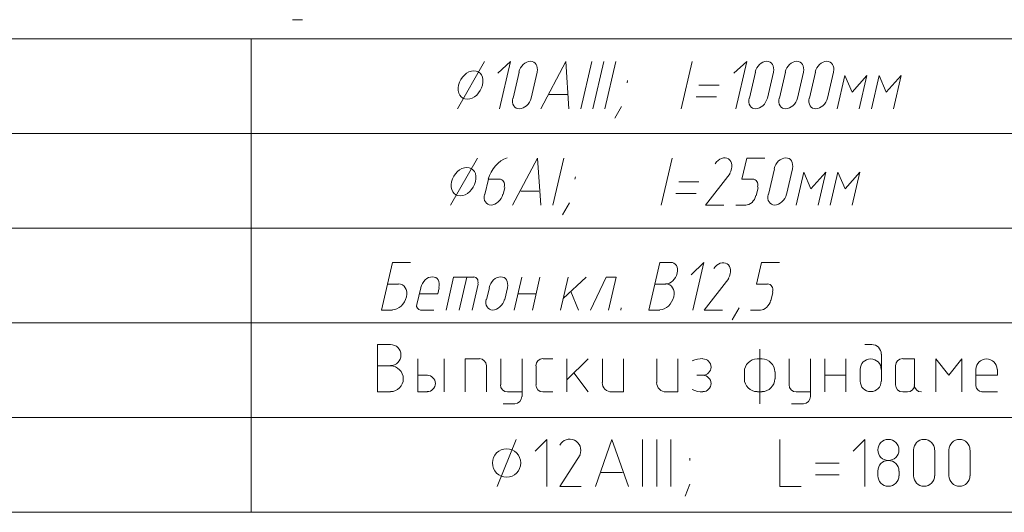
# Model space of a CAD drawing. Header units: millimetres. Extents: x 1527433 to 14789979, y -66543 to 11310.
# Tile 57 of 122: x 1970261 to 1976506, y -59435 to -56315. Entities that reach past the tile are written whole.
import ezdxf

# ---------------------------------------------------------------- set-up
doc = ezdxf.new("R2010")
doc.units = ezdxf.units.MM
doc.styles.add('V@ler@Live', font='isocpeui.ttf')

msp = doc.modelspace()

# ---------------------------------------------------------------- linework, layer by layer
at = {"color": 7, "lineweight": 0}
for points in [[(1971991.7, -56314.795), (1972055.2, -56314.795)], [(1963728.233, -56435.445), (1982107.25, -56435.445)], [(1971729.233, -56435.445), (1971729.233, -59434.762)], [(1973208.783, -56579.379), (1973037.333, -56879.945)], [(1973304.033, -56879.945), (1973373.883, -56579.379), (1973293.45, -56653.462)], [(1973542.831, -56645.93), (1973544.851, -56632.188), (1973544.457, -56619.393), (1973541.818, -56607.82), (1973537.104, -56597.741), (1973530.482, -56589.432), (1973522.121, -56583.165), (1973512.191, -56579.214), (1973500.86, -56577.854), (1973488.885, -56579.264), (1973477.107, -56583.261), (1973465.824, -56589.57), (1973455.33, -56597.916), (1973445.924, -56608.025), (1973437.9, -56619.621), (1973431.555, -56632.43), (1973427.186, -56646.177)], [(1973566.5, -56879.945), (1973725.25, -56579.379), (1973744.3, -56879.945)], [(1973890.35, -56579.379), (1973820.5, -56879.945)], [(1973966.55, -56579.379), (1973896.7, -56879.945)], [(1974042.75, -56579.379), (1973972.9, -56879.945)], [(1974527.467, -56579.379), (1974457.617, -56879.945)], [(1974802.633, -56879.945), (1974872.483, -56579.379), (1974789.933, -56653.462)], [(1975041.431, -56645.93), (1975043.451, -56632.188), (1975043.057, -56619.393), (1975040.418, -56607.82), (1975035.704, -56597.741), (1975029.082, -56589.432), (1975020.721, -56583.165), (1975010.791, -56579.214), (1974999.46, -56577.854), (1974987.485, -56579.264), (1974975.707, -56583.261), (1974964.424, -56589.57), (1974953.93, -56597.916), (1974944.524, -56608.025), (1974936.5, -56619.621), (1974930.155, -56632.43), (1974925.786, -56646.177)], [(1975231.931, -56645.93), (1975233.951, -56632.188), (1975233.557, -56619.393), (1975230.918, -56607.82), (1975226.204, -56597.741), (1975219.582, -56589.432), (1975211.221, -56583.165), (1975201.291, -56579.214), (1975189.96, -56577.854), (1975177.985, -56579.264), (1975166.207, -56583.261), (1975154.924, -56589.57), (1975144.43, -56597.916), (1975135.024, -56608.025), (1975127, -56619.621), (1975120.655, -56632.43), (1975116.286, -56646.177)], [(1975422.431, -56645.93), (1975424.451, -56632.188), (1975424.057, -56619.393), (1975421.418, -56607.82), (1975416.704, -56597.741), (1975410.082, -56589.432), (1975401.721, -56583.165), (1975391.791, -56579.214), (1975380.46, -56577.854), (1975368.485, -56579.264), (1975356.707, -56583.261), (1975345.424, -56589.57), (1975334.93, -56597.916), (1975325.524, -56608.025), (1975317.5, -56619.621), (1975311.155, -56632.43), (1975306.786, -56646.177)], [(1973428.917, -56647.112), (1973390.817, -56812.212)], [(1973505.117, -56812.212), (1973543.217, -56647.112)], [(1974116.833, -56700.029), (1974114.717, -56714.845)], [(1974927.517, -56647.112), (1974889.417, -56812.212)], [(1975003.717, -56812.212), (1975041.817, -56647.112)], [(1975118.017, -56647.112), (1975079.917, -56812.212)], [(1975194.217, -56812.212), (1975232.317, -56647.112)], [(1975308.517, -56647.112), (1975270.417, -56812.212)], [(1975384.717, -56812.212), (1975422.817, -56647.112)], [(1975585.8, -56879.945), (1975634.483, -56668.279), (1975541.35, -56774.112), (1975494.783, -56668.279), (1975446.1, -56879.945)], [(1975803.817, -56879.945), (1975852.5, -56668.279), (1975757.25, -56774.112), (1975712.8, -56668.279), (1975664.117, -56879.945)], [(1974569.8, -56729.662), (1974696.8, -56729.662)], [(1973389.086, -56811.277), (1973387.066, -56825.02), (1973387.46, -56837.814), (1973390.098, -56849.388), (1973394.813, -56859.466), (1973401.435, -56867.775), (1973409.796, -56874.042), (1973419.726, -56877.993), (1973431.057, -56879.354), (1973443.032, -56877.943), (1973454.81, -56873.946), (1973466.093, -56867.637), (1973476.586, -56859.291), (1973485.993, -56849.182), (1973494.017, -56837.586), (1973500.361, -56824.777), (1973504.731, -56811.03)], [(1973733.717, -56788.929), (1973619.417, -56788.929)], [(1974552.867, -56803.745), (1974679.867, -56803.745)], [(1974887.686, -56811.277), (1974885.666, -56825.02), (1974886.06, -56837.814), (1974888.698, -56849.388), (1974893.413, -56859.466), (1974900.035, -56867.775), (1974908.396, -56874.042), (1974918.326, -56877.993), (1974929.657, -56879.354), (1974941.632, -56877.943), (1974953.41, -56873.946), (1974964.693, -56867.637), (1974975.186, -56859.291), (1974984.593, -56849.182), (1974992.617, -56837.586), (1974998.961, -56824.777), (1975003.331, -56811.03)], [(1975078.186, -56811.277), (1975076.166, -56825.02), (1975076.56, -56837.814), (1975079.198, -56849.388), (1975083.913, -56859.466), (1975090.535, -56867.775), (1975098.896, -56874.042), (1975108.826, -56877.993), (1975120.157, -56879.354), (1975132.132, -56877.943), (1975143.91, -56873.946), (1975155.193, -56867.637), (1975165.686, -56859.291), (1975175.093, -56849.182), (1975183.117, -56837.586), (1975189.461, -56824.777), (1975193.831, -56811.03)], [(1975268.686, -56811.277), (1975266.666, -56825.02), (1975267.06, -56837.814), (1975269.698, -56849.388), (1975274.413, -56859.466), (1975281.035, -56867.775), (1975289.396, -56874.042), (1975299.326, -56877.993), (1975310.657, -56879.354), (1975322.632, -56877.943), (1975334.41, -56873.946), (1975345.693, -56867.637), (1975356.186, -56859.291), (1975365.593, -56849.182), (1975373.617, -56837.586), (1975379.961, -56824.777), (1975384.331, -56811.03)], [(1974078.733, -56865.129), (1974036.4, -56939.212)], [(1963728.233, -57034.462), (1982107.25, -57034.462)], [(1973164.333, -57191.095), (1972992.883, -57489.545)], [(1973353.451, -57189.663), (1973333.001, -57197.774), (1973313.481, -57209.086), (1973295.201, -57223.252), (1973278.469, -57239.925), (1973263.592, -57258.76), (1973250.88, -57279.409), (1973240.64, -57301.528), (1973233.182, -57324.768)], [(1973386.583, -57489.545), (1973545.333, -57191.095), (1973566.5, -57489.545)], [(1973712.55, -57191.095), (1973642.7, -57489.545)], [(1974400.467, -57191.095), (1974330.617, -57489.545)], [(1974766.15, -57286.837), (1974772.577, -57273.661), (1974776.772, -57260.338), (1974778.769, -57247.209), (1974778.605, -57234.612), (1974776.311, -57222.886), (1974771.924, -57212.372), (1974765.477, -57203.41), (1974757.004, -57196.338), (1974747.005, -57191.685), (1974736.17, -57189.677), (1974724.819, -57190.201), (1974713.272, -57193.141), (1974701.851, -57198.384), (1974690.876, -57205.815), (1974680.668, -57215.321), (1974671.547, -57226.786)], [(1974910.583, -57324.445), (1974840.733, -57324.445), (1974872.483, -57191.095), (1974986.783, -57191.095)], [(1975162.081, -57257.647), (1975164.101, -57243.904), (1975163.707, -57231.11), (1975161.068, -57219.536), (1975156.354, -57209.458), (1975149.732, -57201.149), (1975141.371, -57194.882), (1975131.441, -57190.931), (1975120.11, -57189.57), (1975108.134, -57190.981), (1975096.357, -57194.978), (1975085.074, -57201.287), (1975074.58, -57209.633), (1975065.174, -57219.742), (1975057.15, -57231.338), (1975050.805, -57244.147), (1975046.436, -57257.894)], [(1975048.167, -57258.829), (1975010.067, -57421.812)], [(1975124.367, -57421.812), (1975162.467, -57258.829)], [(1973234.183, -57324.445), (1973210.9, -57421.812)], [(1973304.033, -57324.445), (1973234.183, -57324.445)], [(1973334.548, -57376.12), (1973336.115, -57365.575), (1973335.834, -57355.76), (1973333.831, -57346.885), (1973330.237, -57339.161), (1973325.179, -57332.796), (1973318.787, -57328.001), (1973311.19, -57324.986), (1973302.517, -57323.959)], [(1973786.633, -57309.629), (1973782.4, -57324.445)], [(1974766.65, -57288.462), (1974612.133, -57489.545), (1974726.433, -57489.545)], [(1974941.098, -57376.12), (1974942.665, -57365.575), (1974942.384, -57355.76), (1974940.381, -57346.885), (1974936.787, -57339.161), (1974931.729, -57332.796), (1974925.338, -57328.001), (1974917.74, -57324.986), (1974909.067, -57323.959)], [(1975325.45, -57489.545), (1975374.133, -57279.995), (1975278.883, -57385.829), (1975234.433, -57279.995), (1975185.75, -57489.545)], [(1975541.35, -57489.545), (1975590.033, -57279.995), (1975496.9, -57385.829), (1975450.333, -57279.995), (1975401.65, -57489.545)], [(1973327.317, -57421.812), (1973337.9, -57377.362)], [(1974442.8, -57341.379), (1974569.8, -57341.379)], [(1974931.75, -57430.279), (1974944.45, -57377.362)], [(1973209.169, -57420.877), (1973207.149, -57434.62), (1973207.543, -57447.414), (1973210.182, -57458.988), (1973214.896, -57469.066), (1973221.518, -57477.375), (1973229.879, -57483.642), (1973239.809, -57487.593), (1973251.14, -57488.954), (1973263.115, -57487.543), (1973274.893, -57483.546), (1973286.176, -57477.237), (1973296.67, -57468.891), (1973306.076, -57458.782), (1973314.1, -57447.186), (1973320.445, -57434.377), (1973324.814, -57420.63)], [(1973553.8, -57400.645), (1973439.5, -57400.645)], [(1974423.75, -57415.462), (1974552.867, -57415.462)], [(1974865.845, -57489.492), (1974876.418, -57488.237), (1974886.819, -57484.696), (1974896.785, -57479.113), (1974906.055, -57471.731), (1974914.368, -57462.792), (1974921.46, -57452.539), (1974927.071, -57441.217), (1974930.939, -57429.067)], [(1975008.336, -57420.877), (1975006.316, -57434.62), (1975006.71, -57447.414), (1975009.348, -57458.988), (1975014.063, -57469.066), (1975020.685, -57477.375), (1975029.046, -57483.642), (1975038.976, -57487.593), (1975050.307, -57488.954), (1975062.282, -57487.543), (1975074.06, -57483.546), (1975085.343, -57477.237), (1975095.836, -57468.891), (1975105.243, -57458.782), (1975113.267, -57447.186), (1975119.611, -57434.377), (1975123.981, -57420.63)], [(1973748.533, -57474.729), (1973704.083, -57550.929)], [(1974802.633, -57489.545), (1974866.133, -57489.545)], [(1963728.233, -57635.595), (1982107.25, -57635.595)], [(1972741, -57853.612), (1972626.7, -57853.612), (1972556.85, -58154.179), (1972626.7, -58154.179)], [(1974392, -57853.612), (1974322.15, -57853.612), (1974252.3, -58154.179), (1974322.15, -58154.179)], [(1974358.157, -57988.487), (1974370.132, -57987.076), (1974381.91, -57983.079), (1974393.193, -57976.77), (1974403.686, -57968.424), (1974413.093, -57958.316), (1974421.117, -57946.719), (1974427.461, -57933.91), (1974431.831, -57920.163), (1974433.851, -57906.421), (1974433.457, -57893.626), (1974430.818, -57882.053), (1974426.104, -57871.975), (1974419.482, -57863.665), (1974411.121, -57857.398), (1974401.191, -57853.448), (1974389.86, -57852.087)], [(1974531.7, -58154.179), (1974601.55, -57853.612), (1974521.117, -57929.812)], [(1974757.684, -57951.47), (1974764.11, -57938.294), (1974768.305, -57924.972), (1974770.303, -57911.842), (1974770.138, -57899.245), (1974767.845, -57887.52), (1974763.457, -57877.006), (1974757.01, -57868.043), (1974748.538, -57860.971), (1974738.539, -57856.318), (1974727.703, -57854.31), (1974716.352, -57854.834), (1974704.806, -57857.774), (1974693.385, -57863.017), (1974682.41, -57870.448), (1974672.202, -57879.954), (1974663.081, -57891.419)], [(1975003.717, -57989.079), (1974933.867, -57989.079), (1974965.617, -57853.612), (1975079.917, -57853.612)], [(1972920.531, -58011.18), (1972922.551, -57997.438), (1972922.157, -57984.643), (1972919.518, -57973.07), (1972914.803, -57962.991), (1972908.182, -57954.682), (1972899.821, -57948.415), (1972889.891, -57944.464), (1972878.56, -57943.104), (1972866.585, -57944.514), (1972854.807, -57948.511), (1972843.524, -57954.82), (1972833.03, -57963.166), (1972823.624, -57973.275), (1972815.6, -57984.871), (1972809.255, -57997.68), (1972804.886, -58011.427)], [(1973141.05, -57944.629), (1973011.933, -57944.629), (1972965.367, -58154.179)], [(1973096.6, -57944.629), (1973047.917, -58154.179)], [(1973166.906, -57987.807), (1973168.248, -57978.86), (1973168.022, -57970.535), (1973166.338, -57963.01), (1973163.303, -57956.462), (1973159.028, -57951.07), (1973153.621, -57947.011), (1973147.19, -57944.463), (1973139.845, -57943.604)], [(1973354.447, -58011.18), (1973356.467, -57997.438), (1973356.074, -57984.643), (1973353.435, -57973.07), (1973348.72, -57962.991), (1973342.098, -57954.682), (1973333.738, -57948.415), (1973323.808, -57944.464), (1973312.476, -57943.104), (1973300.501, -57944.514), (1973288.724, -57948.511), (1973277.44, -57954.82), (1973266.947, -57963.166), (1973257.541, -57973.275), (1973249.517, -57984.871), (1973243.172, -57997.68), (1973238.803, -58011.427)], [(1973397.167, -58154.179), (1973445.85, -57944.629)], [(1973513.583, -58154.179), (1973560.15, -57944.629)], [(1973740.067, -57944.629), (1973691.383, -58154.179)], [(1973708.317, -58080.095), (1973854.367, -57944.629)], [(1973996.183, -58154.179), (1974044.867, -57944.629), (1973981.367, -57944.629), (1973881.883, -58154.179)], [(1974758.183, -57953.095), (1974603.667, -58154.179), (1974717.967, -58154.179)], [(1972664.8, -57989.079), (1972594.95, -57989.079)], [(1972625.492, -58152.526), (1972639.843, -58150.795), (1972653.965, -58145.958), (1972667.502, -58138.347), (1972680.098, -58128.291), (1972691.398, -58116.122), (1972701.046, -58102.171), (1972708.687, -58086.768), (1972713.963, -58070.244), (1972716.425, -58053.734), (1972715.993, -58038.369), (1972712.867, -58024.478), (1972707.25, -58012.389), (1972699.342, -58002.429), (1972689.346, -57994.928), (1972677.462, -57990.214), (1972663.891, -57988.615)], [(1972806.617, -58012.362), (1972781.217, -58118.195)], [(1972912.45, -58050.462), (1972920.917, -58012.362)], [(1973130.467, -58154.179), (1973168.567, -57989.079)], [(1973240.533, -58012.362), (1973221.483, -58086.445)], [(1973337.9, -58086.445), (1973354.833, -58012.362)], [(1974360.25, -57989.079), (1974290.4, -57989.079)], [(1974320.942, -58152.526), (1974335.293, -58150.795), (1974349.415, -58145.958), (1974362.952, -58138.347), (1974375.548, -58128.291), (1974386.848, -58116.122), (1974396.496, -58102.171), (1974404.137, -58086.768), (1974409.413, -58070.244), (1974411.875, -58053.734), (1974411.443, -58038.369), (1974408.317, -58024.478), (1974402.7, -58012.389), (1974394.792, -58002.429), (1974384.796, -57994.928), (1974372.912, -57990.214), (1974359.341, -57988.615)], [(1975036.348, -58040.753), (1975037.915, -58030.208), (1975037.634, -58020.393), (1975035.631, -58011.518), (1975032.037, -58003.794), (1975026.979, -57997.43), (1975020.588, -57992.635), (1975012.99, -57989.619), (1975004.317, -57988.593)], [(1972912.45, -58050.462), (1972798.15, -58050.462)], [(1973422.567, -58050.462), (1973536.867, -58050.462)], [(1973805.683, -58154.179), (1973757, -58035.645)], [(1975024.883, -58094.912), (1975037.583, -58041.995)], [(1972779.558, -58116.362), (1972779.035, -58130.81), (1972783.465, -58142.725), (1972792.06, -58150.893), (1972804.033, -58154.099)], [(1973219.753, -58085.511), (1973217.733, -58099.253), (1973218.127, -58112.047), (1973220.765, -58123.621), (1973225.48, -58133.699), (1973232.102, -58142.009), (1973240.462, -58148.276), (1973250.392, -58152.226), (1973261.724, -58153.587), (1973273.699, -58152.176), (1973285.476, -58148.179), (1973296.76, -58141.87), (1973307.253, -58133.524), (1973316.66, -58123.416), (1973324.683, -58111.819), (1973331.028, -58099.01), (1973335.397, -58085.263)], [(1974076.617, -58139.362), (1974074.5, -58154.179)], [(1974823.8, -58139.362), (1974779.35, -58215.562)], [(1974958.979, -58154.126), (1974969.552, -58152.87), (1974979.952, -58149.33), (1974989.919, -58143.746), (1974999.189, -58136.364), (1975007.501, -58127.425), (1975014.594, -58117.173), (1975020.205, -58105.85), (1975024.073, -58093.7)], [(1972804.5, -58154.179), (1972887.05, -58154.179)], [(1974895.767, -58154.179), (1974959.267, -58154.179)], [(1982107.25, -58234.612), (1963728.233, -58234.612)], [(1963728.233, -58234.612), (1982107.25, -58234.612)], [(1972614, -58372.195), (1972531.45, -58372.195), (1972531.45, -58672.762), (1972614, -58672.762)], [(1972612.942, -58505.545), (1972626.379, -58504.191), (1972638.895, -58500.306), (1972650.22, -58494.158), (1972660.088, -58486.017), (1972668.23, -58476.149), (1972674.377, -58464.823), (1972678.262, -58452.308), (1972679.617, -58438.87), (1972678.262, -58425.433), (1972674.377, -58412.917), (1972668.23, -58401.592), (1972660.088, -58391.724), (1972650.22, -58383.582), (1972638.895, -58377.435), (1972626.379, -58373.55), (1972612.942, -58372.195)], [(1975666.233, -58372.195), (1975621.783, -58372.195)], [(1975725.5, -58432.52), (1975724.274, -58420.363), (1975720.759, -58409.039), (1975715.197, -58398.792), (1975707.831, -58389.864), (1975698.903, -58382.498), (1975688.656, -58376.936), (1975677.333, -58373.421), (1975665.175, -58372.195)], [(1974955.033, -58401.829), (1974955.033, -58746.845)], [(1975727.617, -58605.029), (1975727.617, -58433.579)], [(1972614, -58507.662), (1972531.45, -58507.662)], [(1972612.942, -58670.645), (1972629.365, -58668.99), (1972644.662, -58664.241), (1972658.504, -58656.728), (1972670.565, -58646.777), (1972680.516, -58634.716), (1972688.029, -58620.874), (1972692.778, -58605.577), (1972694.433, -58589.154), (1972692.778, -58572.73), (1972688.029, -58557.433), (1972680.516, -58543.591), (1972670.565, -58531.53), (1972658.504, -58521.579), (1972644.662, -58514.066), (1972629.365, -58509.318), (1972612.942, -58507.662)], [(1972787.567, -58463.212), (1972787.567, -58672.762)], [(1972952.667, -58463.212), (1972952.667, -58672.762)], [(1973177.033, -58463.212), (1973086.017, -58463.212), (1973086.017, -58672.762)], [(1973221.483, -58506.604), (1973217.907, -58488.89), (1973208.154, -58474.424), (1973193.689, -58464.672), (1973175.975, -58461.095)], [(1973221.483, -58672.762), (1973221.483, -58507.662)], [(1973312.5, -58463.212), (1973312.5, -58628.312)], [(1973447.967, -58702.395), (1973447.967, -58463.212)], [(1973580.258, -58461.095), (1973562.544, -58464.672), (1973548.079, -58474.424), (1973538.326, -58488.89), (1973534.75, -58506.604)], [(1973536.867, -58507.662), (1973536.867, -58628.312)], [(1973581.317, -58463.212), (1973642.7, -58463.212)], [(1973731.6, -58596.562), (1973867.067, -58463.212)], [(1973731.6, -58463.212), (1973731.6, -58672.762)], [(1973958.083, -58463.212), (1973958.083, -58613.495)], [(1974017.35, -58672.762), (1974091.433, -58672.762), (1974091.433, -58463.212)], [(1974303.1, -58463.212), (1974303.1, -58613.495)], [(1974362.367, -58672.762), (1974436.45, -58672.762), (1974436.45, -58463.212)], [(1974594.486, -58461.116), (1974576.938, -58461.86), (1974559.658, -58464.648), (1974542.823, -58469.44), (1974526.611, -58476.197)], [(1974594.142, -58566.929), (1974604.593, -58565.875), (1974614.327, -58562.853), (1974623.136, -58558.072), (1974630.811, -58551.74), (1974637.143, -58544.065), (1974641.925, -58535.256), (1974644.946, -58525.522), (1974646, -58515.07), (1974644.946, -58504.619), (1974641.925, -58494.885), (1974637.143, -58486.076), (1974630.811, -58478.401), (1974623.136, -58472.069), (1974614.327, -58467.287), (1974604.593, -58464.266), (1974594.142, -58463.212)], [(1974939.158, -58463.212), (1974922.735, -58464.868), (1974907.438, -58469.616), (1974893.596, -58477.129), (1974881.535, -58487.08), (1974871.584, -58499.141), (1974864.071, -58512.983), (1974859.322, -58528.28), (1974857.667, -58544.704)], [(1974969.85, -58463.212), (1974940.217, -58463.212)], [(1975050.283, -58544.704), (1975048.628, -58528.28), (1975043.879, -58512.983), (1975036.366, -58499.141), (1975026.415, -58487.08), (1975014.354, -58477.129), (1975000.512, -58469.616), (1974985.215, -58464.868), (1974968.792, -58463.212)], [(1975141.3, -58463.212), (1975141.3, -58628.312)], [(1975276.767, -58702.395), (1975276.767, -58463.212)], [(1975367.783, -58672.762), (1975367.783, -58463.212)], [(1975501.133, -58672.762), (1975501.133, -58463.212)], [(1975725.5, -58529.887), (1975724.145, -58516.45), (1975720.26, -58503.934), (1975714.113, -58492.608), (1975705.971, -58482.741), (1975696.104, -58474.599), (1975684.778, -58468.452), (1975672.262, -58464.567), (1975658.825, -58463.212), (1975645.388, -58464.567), (1975632.872, -58468.452), (1975621.546, -58474.599), (1975611.679, -58482.741), (1975603.537, -58492.608), (1975597.39, -58503.934), (1975593.505, -58516.45), (1975592.15, -58529.887)], [(1975862.025, -58461.095), (1975844.311, -58464.672), (1975829.846, -58474.424), (1975820.093, -58488.89), (1975816.517, -58506.604)], [(1975816.517, -58507.662), (1975816.517, -58628.312)], [(1975937.167, -58628.312), (1975937.167, -58463.212), (1975863.083, -58463.212)], [(1976237.733, -58672.762), (1976237.733, -58463.212), (1976155.183, -58566.929), (1976072.633, -58463.212), (1976072.633, -58672.762)], [(1976459.983, -58529.887), (1976458.629, -58516.45), (1976454.744, -58503.934), (1976448.596, -58492.608), (1976440.455, -58482.741), (1976430.587, -58474.599), (1976419.261, -58468.452), (1976406.746, -58464.567), (1976393.308, -58463.212), (1976379.871, -58464.567), (1976367.355, -58468.452), (1976356.03, -58474.599), (1976346.162, -58482.741), (1976338.02, -58492.608), (1976331.873, -58503.934), (1976327.988, -58516.45), (1976326.633, -58529.887)], [(1972846.833, -58566.929), (1972787.567, -58566.929)], [(1972845.775, -58670.645), (1972856.226, -58669.592), (1972865.961, -58666.57), (1972874.77, -58661.789), (1972882.444, -58655.456), (1972888.777, -58647.781), (1972893.558, -58638.973), (1972896.58, -58629.238), (1972897.633, -58618.787), (1972896.58, -58608.336), (1972893.558, -58598.601), (1972888.777, -58589.792), (1972882.444, -58582.118), (1972874.77, -58575.785), (1972865.961, -58571.004), (1972856.226, -58567.982), (1972845.775, -58566.929)], [(1973867.067, -58672.762), (1973776.05, -58552.112)], [(1974595.2, -58566.929), (1974557.1, -58566.929)], [(1974594.142, -58670.645), (1974604.593, -58669.592), (1974614.327, -58666.57), (1974623.136, -58661.789), (1974630.811, -58655.456), (1974637.143, -58647.781), (1974641.925, -58638.973), (1974644.946, -58629.238), (1974646, -58618.787), (1974644.946, -58608.336), (1974641.925, -58598.601), (1974637.143, -58589.792), (1974630.811, -58582.118), (1974623.136, -58575.785), (1974614.327, -58571.004), (1974604.593, -58567.982), (1974594.142, -58566.929)], [(1974857.667, -58545.762), (1974857.667, -58590.212)], [(1975052.4, -58590.212), (1975052.4, -58545.762)], [(1975367.783, -58566.929), (1975501.133, -58566.929)], [(1975592.15, -58530.945), (1975592.15, -58605.029)], [(1976326.633, -58530.945), (1976326.633, -58634.662)], [(1976462.1, -58566.929), (1976326.633, -58566.929)], [(1976462.1, -58566.929), (1976462.1, -58530.945)], [(1973310.383, -58627.254), (1973313.96, -58644.968), (1973323.712, -58659.433), (1973338.178, -58669.186), (1973355.892, -58672.762)], [(1973534.75, -58627.254), (1973538.326, -58644.968), (1973548.079, -58659.433), (1973562.544, -58669.186), (1973580.258, -58672.762)], [(1973955.967, -58612.437), (1973957.192, -58624.595), (1973960.707, -58635.918), (1973966.269, -58646.165), (1973973.635, -58655.093), (1973982.563, -58662.459), (1973992.81, -58668.021), (1974004.134, -58671.536), (1974016.292, -58672.762)], [(1974300.983, -58612.437), (1974302.209, -58624.595), (1974305.724, -58635.918), (1974311.286, -58646.165), (1974318.652, -58655.093), (1974327.58, -58662.459), (1974337.827, -58668.021), (1974349.151, -58671.536), (1974361.308, -58672.762)], [(1974857.667, -58589.154), (1974859.322, -58605.577), (1974864.071, -58620.874), (1974871.584, -58634.716), (1974881.535, -58646.777), (1974893.596, -58656.728), (1974907.438, -58664.241), (1974922.735, -58668.99), (1974939.158, -58670.645)], [(1974968.792, -58670.645), (1974985.215, -58668.99), (1975000.512, -58664.241), (1975014.354, -58656.728), (1975026.415, -58646.777), (1975036.366, -58634.716), (1975043.879, -58620.874), (1975048.628, -58605.577), (1975050.283, -58589.154)], [(1975141.3, -58627.254), (1975144.876, -58644.968), (1975154.629, -58659.433), (1975169.094, -58669.186), (1975186.808, -58672.762)], [(1975592.15, -58603.97), (1975593.505, -58617.408), (1975597.39, -58629.923), (1975603.537, -58641.249), (1975611.679, -58651.117), (1975621.546, -58659.258), (1975632.872, -58665.406), (1975645.388, -58669.291), (1975658.825, -58670.645), (1975672.262, -58669.291), (1975684.778, -58665.406), (1975696.104, -58659.258), (1975705.971, -58651.117), (1975714.113, -58641.249), (1975720.26, -58629.923), (1975724.145, -58617.408), (1975725.5, -58603.97)], [(1975816.517, -58627.254), (1975820.093, -58644.968), (1975829.846, -58659.433), (1975844.311, -58669.186), (1975862.025, -58672.762)], [(1975891.658, -58672.762), (1975909.372, -58669.186), (1975923.838, -58659.433), (1975933.59, -58644.968), (1975937.167, -58627.254)], [(1975935.05, -58627.254), (1975938.626, -58644.968), (1975948.379, -58659.433), (1975962.844, -58669.186), (1975980.558, -58672.762)], [(1976326.633, -58633.604), (1976329.544, -58648.022), (1976337.483, -58659.796), (1976349.257, -58667.734), (1976363.675, -58670.645)], [(1972787.567, -58672.762), (1972846.833, -58672.762)], [(1973356.95, -58672.762), (1973447.967, -58672.762)], [(1973400.342, -58746.845), (1973418.056, -58743.269), (1973432.521, -58733.516), (1973442.274, -58719.051), (1973445.85, -58701.337)], [(1973581.317, -58672.762), (1973642.7, -58672.762)], [(1974526.611, -58657.66), (1974542.823, -58664.417), (1974559.658, -58669.209), (1974576.938, -58671.997), (1974594.486, -58672.742)], [(1974940.217, -58672.762), (1974969.85, -58672.762)], [(1975187.867, -58672.762), (1975276.767, -58672.762)], [(1975231.258, -58746.845), (1975248.972, -58743.269), (1975263.438, -58733.516), (1975273.19, -58719.051), (1975276.767, -58701.337)], [(1975863.083, -58672.762), (1975892.717, -58672.762)], [(1976364.733, -58672.762), (1976462.1, -58672.762)], [(1973327.317, -58746.845), (1973401.4, -58746.845)], [(1975156.117, -58746.845), (1975232.317, -58746.845)], [(1973409.867, -58973.329), (1973289.217, -59271.779)], [(1973604.6, -59271.779), (1973604.6, -58973.329), (1973530.517, -59047.412)], [(1973815.136, -59069.174), (1973819.165, -59055.876), (1973820.515, -59042.435), (1973819.318, -59029.194), (1973815.708, -59016.495), (1973809.816, -59004.679), (1973801.777, -58994.09), (1973791.721, -58985.07), (1973779.783, -58977.96), (1973766.695, -58973.294), (1973753.335, -58971.296), (1973740.052, -58971.851), (1973727.193, -58974.843), (1973715.106, -58980.156), (1973704.141, -58987.674), (1973694.645, -58997.282), (1973686.967, -59008.862)], [(1973913.633, -59271.779), (1974017.35, -58973.329), (1974123.183, -59271.779)], [(1974212.083, -58973.329), (1974212.083, -59271.779)], [(1974303.1, -58973.329), (1974303.1, -59271.779)], [(1974392, -58973.329), (1974392, -59271.779)], [(1975217.5, -59271.779), (1975082.033, -59271.779), (1975082.033, -58973.329)], [(1975621.783, -59271.779), (1975621.783, -58973.329), (1975547.7, -59047.412)], [(1975837.683, -59040.004), (1975836.329, -59026.566), (1975832.444, -59014.051), (1975826.296, -59002.725), (1975818.155, -58992.857), (1975808.287, -58984.716), (1975796.961, -58978.568), (1975784.446, -58974.683), (1975771.008, -58973.329), (1975757.571, -58974.683), (1975745.055, -58978.568), (1975733.73, -58984.716), (1975723.862, -58992.857), (1975715.72, -59002.725), (1975709.573, -59014.051), (1975705.688, -59026.566), (1975704.333, -59040.004)], [(1976064.167, -59040.004), (1976062.812, -59026.566), (1976058.927, -59014.051), (1976052.78, -59002.725), (1976044.638, -58992.857), (1976034.77, -58984.716), (1976023.445, -58978.568), (1976010.929, -58974.683), (1975997.492, -58973.329), (1975984.054, -58974.683), (1975971.539, -58978.568), (1975960.213, -58984.716), (1975950.345, -58992.857), (1975942.204, -59002.725), (1975936.056, -59014.051), (1975932.171, -59026.566), (1975930.817, -59040.004)], [(1976288.533, -59040.004), (1976287.179, -59026.566), (1976283.294, -59014.051), (1976277.146, -59002.725), (1976269.005, -58992.857), (1976259.137, -58984.716), (1976247.811, -58978.568), (1976235.296, -58974.683), (1976221.858, -58973.329), (1976208.421, -58974.683), (1976195.905, -58978.568), (1976184.58, -58984.716), (1976174.712, -58992.857), (1976166.57, -59002.725), (1976160.423, -59014.051), (1976156.538, -59026.566), (1976155.183, -59040.004)], [(1973816.267, -59070.695), (1973687.15, -59271.779), (1973822.617, -59271.779)], [(1975704.333, -59040.004), (1975705.688, -59053.441), (1975709.573, -59065.957), (1975715.72, -59077.282), (1975723.862, -59087.15), (1975733.73, -59095.292), (1975745.055, -59101.439), (1975757.571, -59105.324), (1975771.008, -59106.679), (1975784.446, -59105.324), (1975796.961, -59101.439), (1975808.287, -59095.292), (1975818.155, -59087.15), (1975826.296, -59077.282), (1975832.444, -59065.957), (1975836.329, -59053.441), (1975837.683, -59040.004)], [(1975930.817, -59041.062), (1975930.817, -59204.045)], [(1976066.283, -59204.045), (1976066.283, -59041.062)], [(1976155.183, -59041.062), (1976155.183, -59204.045)], [(1976290.65, -59204.045), (1976290.65, -59041.062)], [(1974512.65, -59091.862), (1974512.65, -59106.679)], [(1975308.517, -59123.612), (1975458.8, -59123.612)], [(1975837.683, -59173.354), (1975836.329, -59159.916), (1975832.444, -59147.401), (1975826.296, -59136.075), (1975818.155, -59126.207), (1975808.287, -59118.066), (1975796.961, -59111.918), (1975784.446, -59108.033), (1975771.008, -59106.679), (1975757.571, -59108.033), (1975745.055, -59111.918), (1975733.73, -59118.066), (1975723.862, -59126.207), (1975715.72, -59136.075), (1975709.573, -59147.401), (1975705.688, -59159.916), (1975704.333, -59173.354)], [(1974085.083, -59182.879), (1973949.617, -59182.879)], [(1975308.517, -59197.695), (1975458.8, -59197.695)], [(1975704.333, -59174.412), (1975704.333, -59204.045)], [(1975839.8, -59204.045), (1975839.8, -59174.412)], [(1974512.65, -59256.962), (1974483.017, -59333.162)], [(1975704.333, -59202.987), (1975705.688, -59216.424), (1975709.573, -59228.94), (1975715.72, -59240.266), (1975723.862, -59250.133), (1975733.73, -59258.275), (1975745.055, -59264.422), (1975757.571, -59268.307), (1975771.008, -59269.662), (1975784.446, -59268.307), (1975796.961, -59264.422), (1975808.287, -59258.275), (1975818.155, -59250.133), (1975826.296, -59240.266), (1975832.444, -59228.94), (1975836.329, -59216.424), (1975837.683, -59202.987)], [(1975930.817, -59202.987), (1975932.171, -59216.424), (1975936.056, -59228.94), (1975942.204, -59240.266), (1975950.345, -59250.133), (1975960.213, -59258.275), (1975971.539, -59264.422), (1975984.054, -59268.307), (1975997.492, -59269.662), (1976010.929, -59268.307), (1976023.445, -59264.422), (1976034.77, -59258.275), (1976044.638, -59250.133), (1976052.78, -59240.266), (1976058.927, -59228.94), (1976062.812, -59216.424), (1976064.167, -59202.987)], [(1976155.183, -59202.987), (1976156.538, -59216.424), (1976160.423, -59228.94), (1976166.57, -59240.266), (1976174.712, -59250.133), (1976184.58, -59258.275), (1976195.905, -59264.422), (1976208.421, -59268.307), (1976221.858, -59269.662), (1976235.296, -59268.307), (1976247.811, -59264.422), (1976259.137, -59258.275), (1976269.005, -59250.133), (1976277.146, -59240.266), (1976283.294, -59228.94), (1976287.179, -59216.424), (1976288.533, -59202.987)], [(1963728.233, -59434.762), (1982107.25, -59434.762)]]:
    msp.add_lwpolyline(points, dxfattribs=at)
for points in [[(1973196.988, -56728.308), (1973199.676, -56710.199), (1973199.188, -56693.344), (1973195.744, -56678.104), (1973189.567, -56664.837), (1973180.877, -56653.906), (1973169.896, -56645.669), (1973156.845, -56640.487), (1973141.946, -56638.72), (1973126.193, -56640.606), (1973110.695, -56645.899), (1973095.84, -56654.237), (1973082.021, -56665.256), (1973069.627, -56678.595), (1973059.047, -56693.89), (1973050.673, -56710.779), (1973044.895, -56728.9), (1973042.207, -56747.008), (1973042.696, -56763.863), (1973046.139, -56779.104), (1973052.317, -56792.37), (1973061.006, -56803.302), (1973071.987, -56811.539), (1973085.038, -56816.72), (1973099.937, -56818.487), (1973115.69, -56816.601), (1973131.189, -56811.308), (1973146.043, -56802.971), (1973159.862, -56791.951), (1973172.257, -56778.613), (1973182.836, -56763.317), (1973191.21, -56746.428)], [(1973152.538, -57340.024), (1973155.226, -57321.916), (1973154.738, -57305.061), (1973151.294, -57289.82), (1973145.117, -57276.554), (1973136.427, -57265.622), (1973125.446, -57257.385), (1973112.395, -57252.204), (1973097.496, -57250.437), (1973081.743, -57252.323), (1973066.245, -57257.616), (1973051.39, -57265.953), (1973037.571, -57276.973), (1973025.177, -57290.311), (1973014.597, -57305.606), (1973006.223, -57322.496), (1973000.445, -57340.616), (1972997.757, -57358.725), (1972998.246, -57375.58), (1973001.689, -57390.82), (1973007.867, -57404.087), (1973016.556, -57415.018), (1973027.537, -57423.255), (1973040.588, -57428.437), (1973055.487, -57430.203), (1973071.24, -57428.318), (1973086.739, -57423.025), (1973101.593, -57414.687), (1973115.412, -57403.668), (1973127.807, -57390.329), (1973138.386, -57375.034), (1973146.76, -57358.145)], [(1982107.25, -58833.629), (1963728.233, -58833.629)]]:
    msp.add_lwpolyline(points, close=True, dxfattribs=at)
msp.add_circle((1973349.542, -59122.554), 89.958, dxfattribs=at)

# ---------------------------------------------------------------- texts
at = {"insert": (1767440, -56870), "char_height": 577.5, "attachment_point": 1, "style": 'V@ler@Live'}
msp.add_mtext_dynamic_manual_height_columns("\\pi518.9415;{\\fISOCPEUR|b1|i1|c204|p34;\\C0;Ko'mirxona, Chiqindi tashlash joyi, Yong'in qalqoni}", width=18853.86158, gutter_width=1650, heights=[1799.649], dxfattribs=at)

doc.saveas('drawing.dxf')
